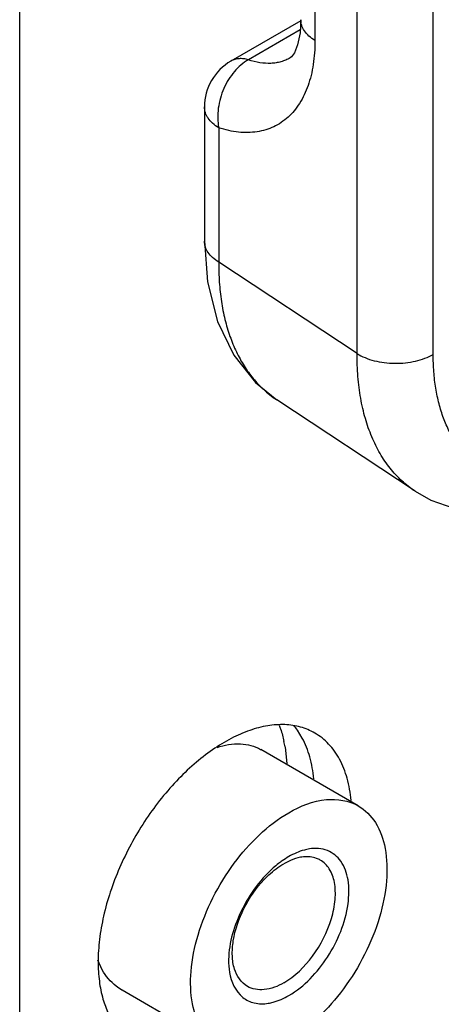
# Model space of a CAD drawing. Header units: inches. Extents: x 0 to 34, y 0 to 22.
# Tile 16 of 145: x 3.501 to 3.681, y 14.642 to 15.06. Entities that reach past the tile are written whole.
import ezdxf

# ---------------------------------------------------------------- set-up
doc = ezdxf.new("R2010")
doc.units = ezdxf.units.IN
doc.header["$LTSCALE"] = 1.87
doc.header["$MEASUREMENT"] = 0
doc.layers.get('0').update_dxf_attribs({"linetype": 'CONTINUOUS'})
doc.layers.add('02___PRT_ALL_AXES', color=7, linetype='CONTINUOUS')
doc.layers.add('THREAD', color=7, linetype='CONTINUOUS')

msp = doc.modelspace()

# ---------------------------------------------------------------- linework, layer by layer
at = {"color": 3, "linetype": 'CONTINUOUS'}
msp.add_line((3.5012541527, 13.8250727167), (3.5012541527, 15.6927484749), dxfattribs=at)
at = {"color": 7, "linetype": 'CONTINUOUS'}
for p, q in [((3.6447434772, 14.9185072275), (3.6447434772, 15.3993660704)), ((3.6771088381, 14.9181802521), (3.6771088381, 15.3990406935)), ((3.6268301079, 15.2884515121), (3.6268301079, 15.0516047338)), ((3.6207582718, 15.0599839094), (3.5910901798, 15.0428539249)), ((3.6205370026, 15.0560916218), (3.5985525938, 15.0433981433)), ((3.6162966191, 15.0442319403), (3.6162633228, 15.0442127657)), ((3.5798407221, 15.0233686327), (3.5798407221, 14.9662689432)), ((3.5858853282, 15.0145085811), (3.5858852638, 14.9574097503)), ((3.6447434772, 14.9185072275), (3.5858852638, 14.9574097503)), ((3.6694312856, 14.8599890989), (3.6105730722, 14.8988916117)), ((3.6141026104, 14.7513268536), (3.6149012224, 14.7441304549)), ((3.6037364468, 14.7502262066), (3.6038620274, 14.7501543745)), ((3.5363361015, 14.6565754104), (3.5344451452, 14.6606162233)), ((3.5448040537, 14.6478695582), (3.5447517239, 14.6478998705))]:
    msp.add_line(p, q, dxfattribs=at)
for points in [[(3.6207854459, 15.0604619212), (3.6204689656, 15.0548948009), (3.6194450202, 15.0497805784), (3.6180737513, 15.0463838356), (3.6168676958, 15.0446888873), (3.6162649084, 15.0442137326)], [(3.5798407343, 14.9662696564), (3.5811321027, 14.9489567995), (3.5853520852, 14.9321787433), (3.5922956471, 14.9178014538), (3.6016060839, 14.9061643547), (3.6106110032, 14.8988665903)], [(3.6693839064, 14.8600204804), (3.6760713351, 14.8561968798), (3.6891170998, 14.8516176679), (3.7034292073, 14.8500196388), (3.7186183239, 14.8515470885), (3.7344176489, 14.8562744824)]]:
    msp.add_lwpolyline(points, dxfattribs=at)
for centre, radius, start, end in [((3.6023405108, 15.0233684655), 0.0224997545, 119.9797897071, 180.004559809), ((3.6352404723, 14.9361486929), 0.0446829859, 227.2615419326, 236.4920064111), ((3.5599003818, 14.7420727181), 0.0549865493, 9.6888856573, 12.1545921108)]:
    msp.add_arc(centre, radius, start, end, dxfattribs=at)
for points, knots in [([(3.6268301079, 15.0516047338), (3.6259199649, 15.0521682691), (3.6242703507, 15.0533813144), (3.6223076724, 15.0555554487), (3.6212612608, 15.0575843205), (3.6208536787, 15.0592328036), (3.6207865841, 15.0600550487), (3.6207865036, 15.0604619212)], [0, 0, 0, 0, 0.2872811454, 0.5459371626, 0.7797636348, 0.8908092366, 1, 1, 1, 1]), ([(3.6268301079, 15.0516047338), (3.6268299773, 15.0498626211), (3.6267137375, 15.0464543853), (3.6261679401, 15.04148904), (3.6252540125, 15.036817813), (3.6235986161, 15.0311777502), (3.6212154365, 15.0260548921), (3.6180744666, 15.0217132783), (3.6154510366, 15.0189644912), (3.6125285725, 15.0166734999), (3.6093270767, 15.014860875), (3.6058733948, 15.0135390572), (3.6021942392, 15.0127183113), (3.5983176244, 15.0124024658), (3.5942712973, 15.0125914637), (3.5900857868, 15.0132816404), (3.587293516, 15.0140497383), (3.5858853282, 15.0145085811)], [0, 0, 0, 0, 0.0782151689, 0.1529490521, 0.2240576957, 0.2915913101, 0.4166471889, 0.4751277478, 0.5315666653, 0.5866755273, 0.6412501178, 0.6961217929, 0.7520970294, 0.8099205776, 0.8702320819, 0.9335053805, 1, 1, 1, 1]), ([(3.5985526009, 15.0433981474), (3.5978797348, 15.0435961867), (3.5965498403, 15.0438829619), (3.5945727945, 15.0439521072), (3.5927299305, 15.0436306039), (3.5916098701, 15.0431534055), (3.5910973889, 15.0428580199)], [0, 0, 0, 0, 0.2742235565, 0.5291427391, 0.7687393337, 1, 1, 1, 1]), ([(3.6162634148, 15.0442129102), (3.615656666, 15.0438645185), (3.6143938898, 15.0432402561), (3.6123860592, 15.0425400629), (3.6102728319, 15.042079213), (3.6072791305, 15.0417807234), (3.6032909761, 15.0420463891), (3.600145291, 15.0428580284), (3.5985525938, 15.0433981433)], [0, 0, 0, 0, 0.1149070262, 0.2306482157, 0.3484027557, 0.4692738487, 0.7237946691, 1, 1, 1, 1]), ([(3.5985525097, 15.0433981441), (3.5962879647, 15.0421535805), (3.5931884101, 15.039479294), (3.5899919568, 15.0350846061), (3.5879836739, 15.0312573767), (3.5865156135, 15.0271389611), (3.5856363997, 15.0228779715), (3.5853823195, 15.0186346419), (3.5856418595, 15.0158493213), (3.5858853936, 15.0145085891)], [0, 0, 0, 0, 0.2322641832, 0.358045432, 0.4877779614, 0.6191924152, 0.7498482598, 0.8775160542, 1, 1, 1, 1]), ([(3.5858853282, 15.0145086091), (3.5849745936, 15.0150725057), (3.5833245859, 15.0162834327), (3.5816487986, 15.0181452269), (3.5807073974, 15.0197284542), (3.5802099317, 15.0209210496), (3.5799088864, 15.0221373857), (3.5798409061, 15.0229597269), (3.5798407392, 15.0233666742)], [0, 0, 0, 0, 0.2872743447, 0.5455943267, 0.6652519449, 0.7798501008, 0.8908623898, 1, 1, 1, 1]), ([(3.5858852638, 14.9574089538), (3.584974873, 14.9579726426), (3.5833248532, 14.9591860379), (3.5813618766, 14.9613609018), (3.5803156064, 14.9633904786), (3.5799084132, 14.9650394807), (3.5798415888, 14.9658619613), (3.5798416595, 14.9662689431)], [0, 0, 0, 0, 0.2872879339, 0.5459416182, 0.7797623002, 0.8908070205, 1, 1, 1, 1]), ([(3.5858852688, 14.957409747), (3.5858709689, 14.9545528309), (3.5860379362, 14.9489588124), (3.586917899, 14.9407973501), (3.5884174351, 14.9330992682), (3.5905279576, 14.9259161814), (3.5932376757, 14.9192960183), (3.5965313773, 14.9132837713), (3.6003884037, 14.9079230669), (3.6033557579, 14.9047717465), (3.6049162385, 14.9033308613)], [0, 0, 0, 0, 0.145372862, 0.2844661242, 0.4172538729, 0.5439137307, 0.6648125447, 0.7805424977, 0.8919241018, 1, 1, 1, 1]), ([(3.6693837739, 14.8600205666), (3.6674013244, 14.86133459), (3.6636032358, 14.8643258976), (3.6586146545, 14.8697346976), (3.6543392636, 14.8760386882), (3.650812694, 14.8831747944), (3.6480599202, 14.8910776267), (3.6461003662, 14.8996774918), (3.6449474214, 14.9088992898), (3.6447271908, 14.9152524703), (3.6447434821, 14.9185072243)], [0, 0, 0, 0, 0.1079721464, 0.2183580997, 0.3327811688, 0.4525677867, 0.5787013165, 0.7118201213, 0.8522418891, 1, 1, 1, 1]), ([(3.6447434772, 14.918506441), (3.6458199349, 14.9178399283), (3.6481974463, 14.9166588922), (3.652101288, 14.9153904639), (3.6563612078, 14.9145913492), (3.6608089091, 14.9142910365), (3.665271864, 14.9145027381), (3.6695768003, 14.915216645), (3.6735535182, 14.9164065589), (3.6759948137, 14.9175370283), (3.6771088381, 14.9181802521)], [0, 0, 0, 0, 0.1127589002, 0.2351757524, 0.3645435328, 0.4977719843, 0.6313121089, 0.7615884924, 0.8854341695, 1, 1, 1, 1]), ([(3.7382066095, 14.8666027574), (3.7361207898, 14.865902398), (3.7319841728, 14.864717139), (3.7257778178, 14.8636049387), (3.7197681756, 14.8632128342), (3.7139995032, 14.8635471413), (3.7085151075, 14.864608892), (3.7033583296, 14.8663932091), (3.6985714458, 14.8688879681), (3.6941939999, 14.8720732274), (3.6902608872, 14.8759218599), (3.6868013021, 14.8804012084), (3.683838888, 14.8854747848), (3.6813925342, 14.8911032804), (3.6794772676, 14.8972447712), (3.6781045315, 14.9038548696), (3.677282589, 14.9108856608), (3.6771088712, 14.9157126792), (3.6771088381, 14.9181802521)], [0, 0, 0, 0, 0.068065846, 0.1328746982, 0.1946978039, 0.2539403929, 0.3111419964, 0.3669634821, 0.4221568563, 0.4775181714, 0.5338315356, 0.5918155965, 0.6520829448, 0.7151173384, 0.7812674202, 0.8507497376, 0.9236647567, 1, 1, 1, 1]), ([(3.6116140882, 14.7605769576), (3.6118233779, 14.7600318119), (3.612639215, 14.7577653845), (3.6132696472, 14.7554335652), (3.6136543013, 14.7536501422)], [0, 0, 0, 0, 0.2424624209, 1, 1, 1, 1]), ([(3.585174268, 14.7510414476), (3.5883664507, 14.7521214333), (3.5947485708, 14.7533551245), (3.6011547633, 14.7516888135), (3.6037362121, 14.7502260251)], [0, 0, 0, 0, 0.5317842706, 1, 1, 1, 1]), ([(3.5447518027, 14.6479001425), (3.5438921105, 14.6483997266), (3.5405238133, 14.6506762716), (3.5378477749, 14.653912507), (3.5363361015, 14.6565754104)], [0, 0, 0, 0, 0.2451233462, 1, 1, 1, 1])]:
    msp.add_open_spline(points, degree=3, knots=knots, dxfattribs=at)
at = {"layer": '02___PRT_ALL_AXES', "color": 7, "linetype": 'CONTINUOUS'}
for p, q in [((3.6214571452, 14.7550813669), (3.6193849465, 14.7584565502)), ((3.6452281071, 14.7262701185), (3.6038619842, 14.7501543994)), ((3.5861701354, 14.6239853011), (3.5448040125, 14.647869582))]:
    msp.add_line(p, q, dxfattribs=at)
msp.add_arc((3.5949866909, 14.7413067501), 0.0298226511, 35.1038020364, 39.6078643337, dxfattribs=at)
at = {"layer": '02___PRT_ALL_AXES', "color": 3, "linetype": 'CONTINUOUS'}
for points, knots in [([(3.6267221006, 14.7572213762), (3.6248409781, 14.758307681), (3.6206936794, 14.7600297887), (3.6138487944, 14.7610347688), (3.6064980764, 14.7604923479), (3.5988049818, 14.7584488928), (3.5909204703, 14.754964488), (3.5830024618, 14.750119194), (3.5752090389, 14.7440197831), (3.5650409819, 14.7342225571), (3.5537420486, 14.7197547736), (3.5449277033, 14.703468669), (3.5396750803, 14.6897837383), (3.5368041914, 14.6796121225), (3.5350430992, 14.6696867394), (3.5346118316, 14.663150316), (3.5346118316, 14.6599868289)], [0, 0, 0, 0, 0.0428259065, 0.087417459, 0.1352146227, 0.1871367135, 0.2435994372, 0.3045748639, 0.369690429, 0.438320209, 0.5825525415, 0.7295962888, 0.8015917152, 0.8712164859, 0.937631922, 1, 1, 1, 1]), ([(3.6422340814, 14.7285568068), (3.6419318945, 14.7317384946), (3.6408880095, 14.7377765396), (3.6381661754, 14.744779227), (3.6352304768, 14.7495129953), (3.6327294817, 14.7525627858), (3.6299028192, 14.7551662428), (3.6278075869, 14.7565945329), (3.6267221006, 14.7572213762)], [0, 0, 0, 0, 0.2834039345, 0.5402098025, 0.6603267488, 0.7761091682, 0.8888483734, 1, 1, 1, 1]), ([(3.5346118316, 14.6599868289), (3.5346118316, 14.6572177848), (3.5349211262, 14.6518734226), (3.5359584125, 14.6466133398), (3.5366664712, 14.6441438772)], [0, 0, 0, 0, 0.5187407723, 1, 1, 1, 1]), ([(3.5366664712, 14.6441438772), (3.5372684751, 14.6420442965), (3.5387282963, 14.6380591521), (3.5418209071, 14.6326983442), (3.5457009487, 14.6282759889), (3.5487912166, 14.625995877), (3.5504132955, 14.6250591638)], [0, 0, 0, 0, 0.2720858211, 0.5260953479, 0.7666636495, 1, 1, 1, 1])]:
    msp.add_open_spline(points, degree=3, knots=knots, dxfattribs=at)
at = {"layer": '02___PRT_ALL_AXES', "color": 7, "linetype": 'CONTINUOUS'}
for points, knots in [([(3.6263241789, 14.7377429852), (3.6260251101, 14.7408918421), (3.6249968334, 14.7468694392), (3.6228097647, 14.752551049), (3.6214571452, 14.7550813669)], [0, 0, 0, 0, 0.5243581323, 1, 1, 1, 1]), ([(3.6156991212, 14.7233444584), (3.6205839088, 14.7261648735), (3.6303443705, 14.7302218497), (3.6412437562, 14.7285679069), (3.6452270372, 14.7262682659)], [0, 0, 0, 0, 0.5508356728, 1, 1, 1, 1]), ([(3.6452270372, 14.7262682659), (3.6481768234, 14.7245652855), (3.6535322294, 14.7190999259), (3.6574257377, 14.7075747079), (3.6577568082, 14.6936914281), (3.6534677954, 14.6727540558), (3.6408726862, 14.6481416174), (3.6248339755, 14.6321853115), (3.6156991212, 14.6269109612)], [0, 0, 0, 0, 0.0871452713, 0.1868569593, 0.3045330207, 0.438673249, 0.7301223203, 1, 1, 1, 1]), ([(3.5861712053, 14.6239871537), (3.583221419, 14.6256901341), (3.577866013, 14.6311554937), (3.5739725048, 14.6426807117), (3.5736414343, 14.6565639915), (3.5779304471, 14.6775013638), (3.5905255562, 14.7021138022), (3.6065642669, 14.7180701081), (3.6156991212, 14.7233444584)], [0, 0, 0, 0, 0.0871452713, 0.1868569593, 0.3045330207, 0.438673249, 0.7301223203, 1, 1, 1, 1])]:
    msp.add_open_spline(points, degree=3, knots=knots, dxfattribs=at)
at = {"layer": 'THREAD', "color": 7, "linetype": 'CONTINUOUS'}
msp.add_line((3.6164514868, 14.7030926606), (3.6135895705, 14.701659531), dxfattribs=at)
msp.add_arc((3.6341071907, 14.6728813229), 0.0367256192, 120.0815670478, 125.27863, dxfattribs=at)
for points, knots in [([(3.6156991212, 14.6455949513), (3.6224029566, 14.6494656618), (3.6335404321, 14.6615389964), (3.6411311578, 14.6797850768), (3.6415312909, 14.6942426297), (3.6387181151, 14.702768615), (3.6323167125, 14.708083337), (3.6269899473, 14.7083313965), (3.624446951, 14.7079303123)], [0, 0, 0, 0, 0.2862000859, 0.5842366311, 0.7106383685, 0.8147635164, 0.9048187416, 1, 1, 1, 1]), ([(3.624446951, 14.7079303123), (3.6237290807, 14.7078170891), (3.6206723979, 14.7071518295), (3.6177744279, 14.7058587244), (3.6156991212, 14.7046604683)], [0, 0, 0, 0, 0.2326966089, 1, 1, 1, 1]), ([(3.6219791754, 14.7045766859), (3.6215290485, 14.7045316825), (3.6196352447, 14.7042551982), (3.6177951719, 14.7036628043), (3.6164514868, 14.7030926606)], [0, 0, 0, 0, 0.2365941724, 1, 1, 1, 1]), ([(3.6290922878, 14.7031955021), (3.6285843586, 14.703489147), (3.6263681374, 14.7045303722), (3.6238219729, 14.7047609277), (3.6219791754, 14.7045766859)], [0, 0, 0, 0, 0.2405811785, 1, 1, 1, 1]), ([(3.6051999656, 14.6948885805), (3.6058548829, 14.6955793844), (3.6084128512, 14.6981115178), (3.6112960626, 14.7003352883), (3.6135895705, 14.701659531)], [0, 0, 0, 0, 0.2643991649, 1, 1, 1, 1]), ([(3.6128961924, 14.7028623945), (3.6123834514, 14.7025006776), (3.6102955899, 14.7009530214), (3.6083469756, 14.6992201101), (3.6069512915, 14.6978285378)], [0, 0, 0, 0, 0.2414924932, 1, 1, 1, 1]), ([(3.6135895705, 14.6510319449), (3.6183860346, 14.6538013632), (3.62680579, 14.6621790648), (3.633418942, 14.6751002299), (3.6356695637, 14.6860916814), (3.6354951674, 14.6933801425), (3.6334509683, 14.6994305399), (3.6306404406, 14.7023004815), (3.6290922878, 14.7031955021)], [0, 0, 0, 0, 0.2699168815, 0.5613324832, 0.695473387, 0.8131395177, 0.9128513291, 1, 1, 1, 1]), ([(3.6069512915, 14.6978285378), (3.6011255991, 14.6920200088), (3.5925873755, 14.6786623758), (3.5893073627, 14.6626428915), (3.5905107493, 14.6554559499)], [0, 0, 0, 0, 0.5302847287, 1, 1, 1, 1]), ([(3.5980868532, 14.6494959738), (3.5954326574, 14.6510304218), (3.592431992, 14.6556764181), (3.5914773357, 14.6627034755), (3.5921045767, 14.6716040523), (3.5961336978, 14.6830605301), (3.6017698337, 14.6912704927), (3.6051999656, 14.6948885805)], [0, 0, 0, 0, 0.181369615, 0.2928080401, 0.4194226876, 0.7050584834, 1, 1, 1, 1]), ([(3.5905107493, 14.6554559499), (3.5911716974, 14.6515085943), (3.5937841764, 14.6454593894), (3.6010923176, 14.642008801), (3.6050004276, 14.6420174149), (3.6069512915, 14.6423251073)], [0, 0, 0, 0, 0.5132813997, 0.746716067, 1, 1, 1, 1]), ([(3.6135895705, 14.6510319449), (3.6110253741, 14.6495514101), (3.6059016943, 14.6474231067), (3.6001777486, 14.6482871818), (3.5980868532, 14.6494959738)], [0, 0, 0, 0, 0.5507582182, 1, 1, 1, 1]), ([(3.6069512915, 14.6423251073), (3.6076691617, 14.6424383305), (3.6107258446, 14.6431035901), (3.6136238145, 14.6443966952), (3.6156991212, 14.6455949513)], [0, 0, 0, 0, 0.2326966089, 1, 1, 1, 1])]:
    msp.add_open_spline(points, degree=3, knots=knots, dxfattribs=at)

doc.saveas('drawing.dxf')
